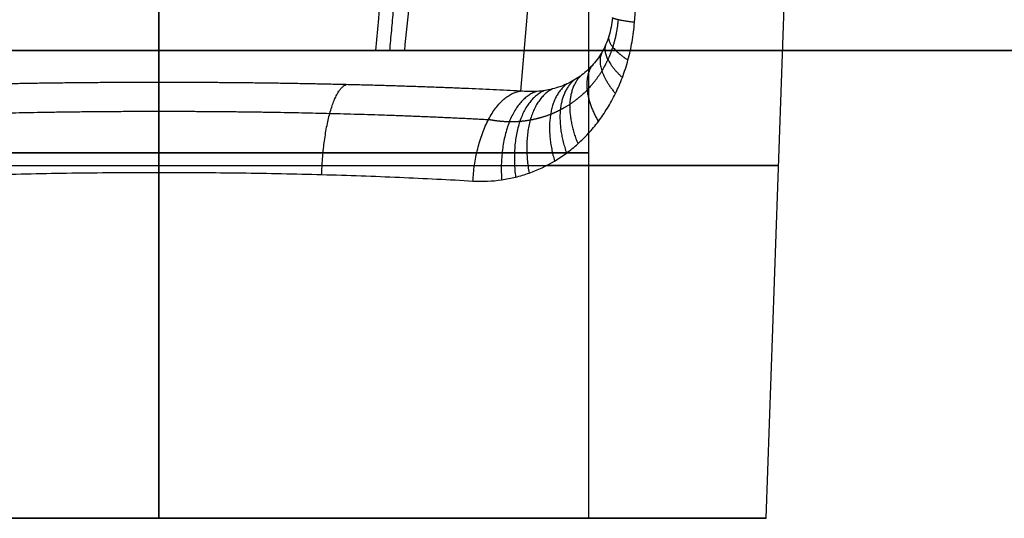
# Model space of a CAD drawing. Header units: millimetres. Extents: x -605 to 605, y -150 to 0.
# Tile 14 of 38: x -7 to 45, y -150 to -123. Entities that reach past the tile are written whole.
import ezdxf

# ---------------------------------------------------------------- set-up
doc = ezdxf.new("R2010")
doc.units = ezdxf.units.MM
doc.header["$MEASUREMENT"] = 0
doc.layers.add('Default', color=7, linetype='Continuous', true_color=0x000000)

msp = doc.modelspace()

# ---------------------------------------------------------------- linework, layer by layer
at = {"layer": 'Default'}
for p, q in [((0, -125, -292), (0, -3, -292)), ((0, -125, 168), (0, -3, 168)), ((0, -125, -266.237), (0, -24.738, -260.982)), ((0, -125, 120.187), (0, -99.507, 117.957)), ((0, -110.917, -23), (0, -150, -23)), ((0, -150, 23), (0, -110.917, 23)), ((0, -112.291, 33.793), (0, -150, 32.476)), ((23, -150), (23, -112.232)), ((32.476, -150), (33.742, -113.759)), ((0, -126.703, -37.683), (0, -116.565, -153.564)), ((20.256, -116.565, -153.564), (19.329, -127.165, -32.4)), ((0, -125, -292), (0, -125, -266.237)), ((0, -125, 120.187), (0, -125, 168)), ((0, -150, -32.476), (0, -131.51, -33.122)), ((0, -150, -32.476), (0, -150, -23)), ((0, -150, 23), (0, -150, 32.476)), ((23, -150), (32.476, -150))]:
    msp.add_line(p, q, dxfattribs=at)
at = {"layer": 'Default', "extrusion": (-2.40592e-15, 1, 4.07356e-10)}
msp.add_arc((0, -228.234, -125), 38.003, 270, 287.7493, dxfattribs=at)
at = {"layer": 'Default', "extrusion": (2.35887e-15, 1, 4.57382e-10)}
msp.add_arc((0, -228.234, -125), 38.003, 252.2507, 270, dxfattribs=at)
at = {"layer": 'Default', "extrusion": (0, 1, 0)}
for centre, radius, start, end in [((0, 0, -130.459), 23, 270, 90), ((0, 0, -130.459), 23, 90, 270), ((0, 0, -131.146), 33.135, 308.7157, 90), ((0, 0, -131.146), 33.135, 90, 231.2838), ((0, 0, -150), 32.476, 270, 90), ((0, 0, -150), 32.476, 90, 270)]:
    msp.add_arc(centre, radius, start, end, dxfattribs=at)
at = {"layer": 'Default', "extrusion": (-1.23573e-15, 1, -6.17863e-16)}
msp.add_arc((0, 0, -150), 23, 270, 90, dxfattribs=at)
at = {"layer": 'Default', "extrusion": (1.23573e-15, 1, 6.17863e-16)}
msp.add_arc((0, 0, -150), 23, 90, 270, dxfattribs=at)
at = {"layer": 'Default'}
for points, knots in [([(17.114, -24.738, -256.155), (16.938, -30.053, -256.589), (16.752, -35.237, -257.014), (16.365, -45.33, -257.842), (16.162, -50.239, -258.246), (15.743, -59.773, -259.03), (15.525, -64.396, -259.411), (15.078, -73.352, -260.15), (14.848, -77.685, -260.507), (14.377, -86.053, -261.199), (14.136, -90.089, -261.533), (13.645, -97.864, -262.176), (13.396, -101.604, -262.486), (12.889, -108.788, -263.082), (12.632, -112.233, -263.367), (12.113, -118.833, -263.915), (11.85, -121.988, -264.178), (11.585, -125, -264.428)], [-0.075608, -0.075608, -0.075608, -0.075608, -0.0630121, -0.0630121, -0.0504162, -0.0504162, -0.0378202, -0.0378202, -0.0252243, -0.0252243, -0.0126284, -0.0126284, -0.0000325, -0.0000325, 0.0125634, 0.0125634, 0.0251594, 0.0251594, 0.0251594, 0.0251594]), ([(16.794, -131.972, -28.53), (17.317, -132.003, -28.221), (17.828, -131.981, -27.901), (18.58, -131.873, -27.406), (18.827, -131.825, -27.239), (19.317, -131.704, -26.899), (19.56, -131.631, -26.726), (20.27, -131.378, -26.207), (20.724, -131.164, -25.859), (21.378, -130.774, -25.335), (21.591, -130.633, -25.16), (22.008, -130.325, -24.81), (22.211, -130.159, -24.636), (22.603, -129.807, -24.294), (22.792, -129.62, -24.125), (23.156, -129.223, -23.795), (23.332, -129.013, -23.633), (23.669, -128.566, -23.318), (23.831, -128.329, -23.164), (24.137, -127.831, -22.869), (24.282, -127.569, -22.729), (24.549, -127.022, -22.468), (24.673, -126.737, -22.347), (24.898, -126.141, -22.128), (24.999, -125.827, -22.029), (25.173, -125.188, -21.865), (25.245, -124.861, -21.799), (25.361, -124.193, -21.7), (25.404, -123.851, -21.667), (25.432, -123.5, -21.653)], [0, 0, 0, 0, 0.0019057, 0.0019057, 0.00285855, 0.00285855, 0.0038114, 0.0038114, 0.00571711, 0.00571711, 0.00666996, 0.00666996, 0.00762281, 0.00762281, 0.00857513, 0.00857513, 0.00952744, 0.00952744, 0.01048, 0.01048, 0.01143256, 0.01143256, 0.01238568, 0.01238568, 0.0133388, 0.0133388, 0.01429256, 0.01429256, 0.01524633, 0.01524633, 0.01524633, 0.01524633]), ([(24.256, -123.239, -24.893), (24.24, -123.415, -24.895), (24.216, -123.585, -24.918), (24.151, -123.917, -25.004), (24.11, -124.079, -25.067), (24.012, -124.392, -25.229), (23.955, -124.545, -25.328), (23.828, -124.835, -25.555), (23.758, -124.972, -25.682), (23.53, -125.366, -26.096), (23.353, -125.604, -26.419), (23.066, -125.917, -26.932), (22.966, -126.015, -27.108), (22.758, -126.199, -27.469), (22.65, -126.284, -27.654), (22.427, -126.445, -28.031), (22.31, -126.52, -28.225), (22.072, -126.658, -28.611), (21.951, -126.72, -28.803), (21.703, -126.834, -29.191), (21.576, -126.885, -29.386), (21.316, -126.975, -29.775), (21.183, -127.015, -29.969), (20.912, -127.083, -30.358), (20.774, -127.111, -30.552), (20.493, -127.155, -30.935), (20.352, -127.171, -31.124), (19.922, -127.201, -31.684), (19.629, -127.196, -32.047), (19.329, -127.165, -32.4)], [0, 0, 0, 0, 0.00066005, 0.00066005, 0.00132011, 0.00132011, 0.00198016, 0.00198016, 0.00264021, 0.00264021, 0.00396029, 0.00396029, 0.00462035, 0.00462035, 0.0052804, 0.0052804, 0.00594261, 0.00594261, 0.00660482, 0.00660482, 0.00726561, 0.00726561, 0.00792641, 0.00792641, 0.00858646, 0.00858646, 0.00924652, 0.00924652, 0.01056662, 0.01056662, 0.01056662, 0.01056662]), ([(-16.794, -131.972, -28.53), (-15.53, -131.897, -29.277), (-14.216, -131.83, -29.939), (-11.512, -131.715, -31.084), (-10.122, -131.666, -31.566), (-7.289, -131.588, -32.34), (-5.847, -131.559, -32.633), (-2.937, -131.519, -33.023), (-1.468, -131.51, -33.122), (0, -131.51, -33.122)], [0, 0, 0, 0, 0.00439117, 0.00439117, 0.00878235, 0.00878235, 0.01317352, 0.01317352, 0.01756469, 0.01756469, 0.01756469, 0.01756469]), ([(0, -131.51, -33.122), (1.468, -131.51, -33.122), (2.937, -131.519, -33.023), (5.847, -131.559, -32.633), (7.289, -131.588, -32.34), (10.122, -131.666, -31.566), (11.512, -131.715, -31.084), (14.216, -131.83, -29.939), (15.53, -131.897, -29.277), (16.794, -131.972, -28.53)], [0.01756469, 0.01756469, 0.01756469, 0.01756469, 0.02194985, 0.02194985, 0.026335, 0.026335, 0.03072016, 0.03072016, 0.03510531, 0.03510531, 0.03510531, 0.03510531])]:
    msp.add_open_spline(points, degree=3, knots=knots, dxfattribs=at)
for points, weights, knots in [([(12.346, -125, -264.248), (12.906, -119.052, -263.734), (13.46, -112.553, -263.173), (14.556, -98.205, -261.934), (15.099, -90.315, -261.253), (16.139, -73.32, -259.788), (16.637, -64.208, -259.002), (17.56, -45.09, -257.355), (17.986, -35.108, -256.496), (18.376, -24.638, -255.595)], [0.993958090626, 0.993303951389, 0.992573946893, 0.990909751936, 0.989970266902, 0.987865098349, 0.986699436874, 0.984137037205, 0.982747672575, 0.981209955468], [0.73485, 0.73485, 0.73485, 0.73485, 25.609143, 25.609143, 51.218286, 51.218286, 76.827429, 76.827429, 101.713154, 101.713154, 101.713154, 101.713154]), ([(24.555, -123.349, -23.167), (24.514, -123.864, -23.182), (24.416, -124.353, -23.273), (24.194, -125.044, -23.504), (24.106, -125.27, -23.598), (23.911, -125.694, -23.808), (23.804, -125.896, -23.924), (23.456, -126.469, -24.303), (23.187, -126.812, -24.595), (22.61, -127.405, -25.205), (22.3, -127.659, -25.525), (21.809, -127.983, -26.017), (21.639, -128.082, -26.184), (21.295, -128.261, -26.518), (21.12, -128.341, -26.684), (20.588, -128.551, -27.183), (20.226, -128.653, -27.512), (19.673, -128.753, -27.995), (19.486, -128.777, -28.156), (19.112, -128.807, -28.471), (18.925, -128.813, -28.626), (18.365, -128.804, -29.083), (17.994, -128.762, -29.374), (17.628, -128.686, -29.653)], [0.969186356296, 0.969271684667, 0.968371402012, 0.965728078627, 0.964620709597, 0.96207001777, 0.960623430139, 0.955833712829, 0.952008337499, 0.943699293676, 0.939188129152, 0.932001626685, 0.929526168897, 0.924494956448, 0.921944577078, 0.91421201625, 0.908948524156, 0.900973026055, 0.898292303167, 0.89297742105, 0.890340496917, 0.882512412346, 0.877403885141, 0.872463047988], [0, 0, 0, 0, 1.914085, 1.914085, 2.871128, 2.871128, 3.828171, 3.828171, 5.742256, 5.742256, 7.656341, 7.656341, 8.613384, 8.613384, 9.570427, 9.570427, 11.484512, 11.484512, 12.441555, 12.441555, 13.398597, 13.398597, 15.312683, 15.312683, 15.312683, 15.312683]), ([(-17.628, -128.686, -29.653), (-14.979, -128.542, -31.226), (-12.116, -128.43, -32.444), (-6.169, -128.28, -34.076), (-3.084, -128.242, -34.492), (0, -128.242, -34.492)], [0.872463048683, 0.87312101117, 0.873626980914, 0.874305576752, 0.874478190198, 0.874477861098], [0, 0, 0, 0, 10.172495, 10.172495, 20.34499, 20.34499, 20.34499, 20.34499]), ([(0, -128.242, -34.492), (3.084, -128.242, -34.492), (6.169, -128.28, -34.076), (12.116, -128.43, -32.444), (14.979, -128.542, -31.226), (17.628, -128.686, -29.653)], [0.874477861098, 0.874478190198, 0.874305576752, 0.873626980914, 0.87312101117, 0.872463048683], [0, 0, 0, 0, 10.172495, 10.172495, 20.34499, 20.34499, 20.34499, 20.34499])]:
    msp.add_rational_spline(points, weights, degree=3, knots=knots, dxfattribs=at)
for points, weights, degree in [([(19.738, -24.564, -255.4), (18.049, -64.478, -258.892), (15.811, -98.459, -261.865), (13.125, -125, -264.187)], [1, 0.985226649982, 0.985226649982, 1], 3), ([(25.432, -123.5, -21.653), (24.248, -123.328, -23.053), (24.256, -123.239, -24.893)], [1, 0.938372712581, 1], 2), ([(24.061, -124.235, -25.148), (23.94, -124.751, -23.297), (25.086, -125.508, -21.947)], [0.999999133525, 0.933218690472, 1.00000023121], 2), ([(23.891, -124.69, -25.442), (23.653, -125.392, -23.554), (24.785, -126.439, -22.238)], [0.999996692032, 0.926692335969, 1.00000009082], 2), ([(23.682, -125.104, -25.82), (23.296, -125.963, -23.877), (24.416, -127.296, -22.599)], [0.999999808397, 0.918053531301, 1.00000055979], 2), ([(23.161, -125.812, -26.761), (22.418, -126.891, -24.653), (23.5, -128.789, -23.476)], [1.00000012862, 0.895707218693, 1.00000069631], 2), ([(22.539, -126.365, -27.842), (21.398, -127.529, -25.505), (22.407, -129.983, -24.465)], [0.999997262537, 0.868796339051, 0.999998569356], 2), ([(0, -126.703, -37.683), (-6.841, -126.703, -37.683), (-13.439, -126.861, -35.88), (-19.329, -127.165, -32.4)], [1, 0.976414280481, 0.976414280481, 1], 3), ([(0, -126.703, -37.683), (0, -127.089, -33.276), (0, -131.51, -33.122)], [0.999999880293, 0.748955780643, 1], 2), ([(19.329, -127.165, -32.4), (13.439, -126.861, -35.88), (6.841, -126.703, -37.683), (0, -126.703, -37.683)], [1, 0.976414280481, 0.976414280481, 1], 3), ([(8.705, -131.627, -31.953), (8.845, -127.194, -32.076), (10.019, -126.821, -36.339)], [1.00000000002, 0.747932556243, 1], 2), ([(21.827, -126.777, -28.998), (20.289, -127.897, -26.368), (21.16, -130.904, -25.509)], [0.999980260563, 0.838743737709, 1.00000049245], 2), ([(22.192, -126.589, -28.416), (20.849, -127.747, -25.94), (21.799, -130.479, -24.985)], [0.999996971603, 0.854025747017, 0.999993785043], 2), ([(16.794, -131.972, -28.53), (17.045, -127.501, -28.563), (19.329, -127.165, -32.4)], [1, 0.744926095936, 1], 2), ([(20.208, -127.181, -31.31), (18.058, -127.862, -27.922), (18.329, -131.909, -27.571)], [1.00000031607, 0.775462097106, 1.00000003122], 2), ([(20.633, -127.133, -30.743), (18.6, -127.962, -27.564), (19.072, -131.765, -27.069)], [1.00000031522, 0.791269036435, 1.00000106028], 2), ([(21.048, -127.049, -30.164), (19.16, -128.003, -27.182), (19.797, -131.547, -26.553)], [0.999998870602, 0.807263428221, 1.00000037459], 2)]:
    msp.add_rational_spline(points, weights, degree=degree, dxfattribs=at)
for points, degree in [([(25.432, -123.5, -21.653), (25.71, -120.008, -21.515), (25.984, -116.568, -21.373), (26.254, -113.182, -21.227)], 3), ([(600, -125, -292), (0, -125, -292), (-600, -125, -292)], 2), ([(-600, -125, 168), (0, -125, 168), (600, -125, 168)], 2), ([(552.206, -125, 120.187), (0, -125, 120.187), (-552.206, -125, 120.187)], 2), ([(11.585, -125, -264.428), (12.086, -125, -264.268), (12.599, -125, -264.187), (13.125, -125, -264.187)], 3), ([(13.125, -125, -264.187), (282.666, -125, -264.187), (552.206, -125, -264.187)], 2)]:
    msp.add_open_spline(points, degree=degree, dxfattribs=at)

doc.saveas('drawing.dxf')
